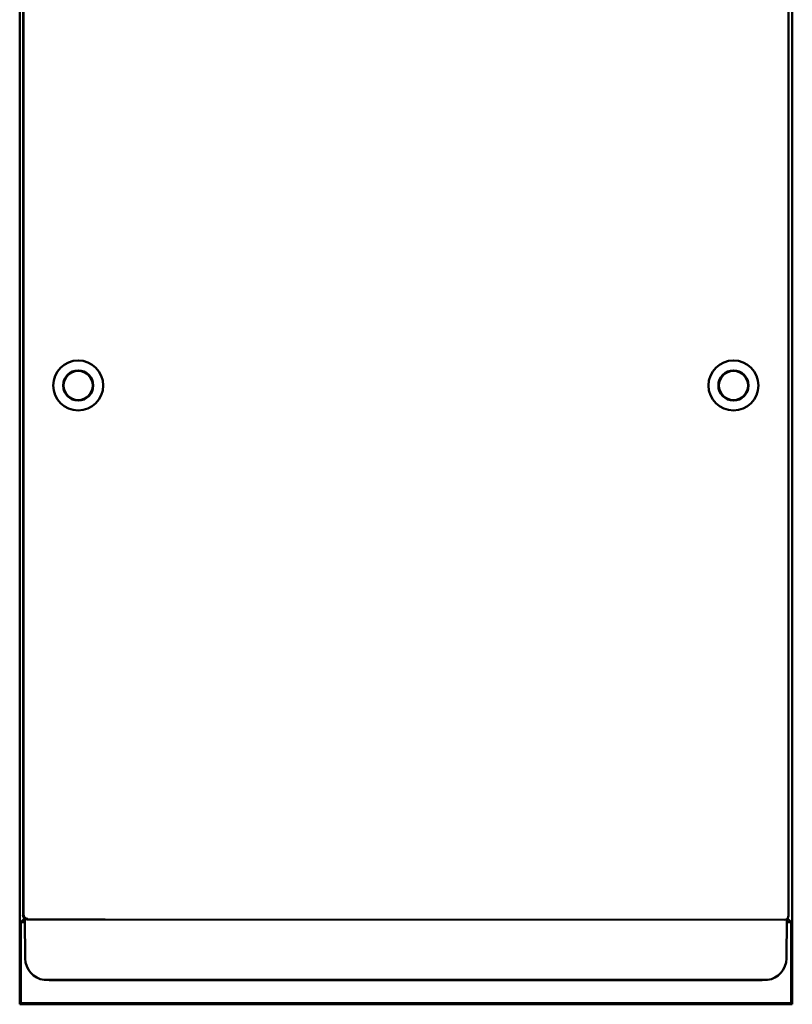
# Model space of a CAD drawing. Header units: inches. Extents: x 2.2 to 39.6, y -5.4 to 27.4.
# Tile 7 of 62: x 13.3 to 17.8, y 4.9 to 10.6. Entities that reach past the tile are written whole.
import ezdxf

# ---------------------------------------------------------------- set-up
doc = ezdxf.new("R2010")
doc.units = ezdxf.units.IN
doc.header["$MEASUREMENT"] = 0
doc.layers.add('Visible Edges(ANSI)', color=7, linetype='Continuous', lineweight=50)

msp = doc.modelspace()

# ---------------------------------------------------------------- linework, layer by layer
at = {"layer": 'Visible Edges(ANSI)'}
for p, q in [((13.2891, 4.8531), (13.2891, 16.2805)), ((17.7732, 16.2805), (17.7732, 4.8531)), ((13.3083, 5.3695), (13.3083, 15.7662)), ((13.3083, 5.3695), (13.3083, 15.7662)), ((13.312, 5.3733), (13.312, 15.7625)), ((17.7519, 15.7662), (17.7519, 5.3692)), ((13.312, 5.3732), (13.312, 5.3733)), ((13.2956, 5.3298), (13.3167, 5.3508)), ((13.2956, 5.3298), (13.3198, 5.3298)), ((13.2956, 4.8597), (13.2956, 5.3298)), ((13.3197, 5.3485), (13.3211, 5.1185)), ((13.5333, 5.3445), (13.3333, 5.3445)), ((13.5372, 5.3445), (13.5342, 5.3445)), ((13.6565, 5.3458), (13.6622, 5.3458)), ((13.7841, 5.3445), (13.7816, 5.3445)), ((17.7269, 5.3442), (13.7855, 5.3445)), ((17.7391, 5.1185), (17.7405, 5.3482)), ((17.7404, 5.3298), (17.7667, 5.3298)), ((17.7667, 5.3298), (17.7448, 5.3517)), ((17.7667, 5.3298), (17.7667, 4.8597)), ((13.4312, 4.9951), (13.8204, 4.9951)), ((13.8204, 4.9942), (13.4611, 4.9942)), ((13.8204, 4.9951), (17.2398, 4.9951)), ((17.2398, 4.9942), (13.8204, 4.9942)), ((17.2398, 4.9951), (17.629, 4.9951)), ((17.5991, 4.9942), (17.2398, 4.9942)), ((13.2891, 4.8531), (13.2956, 4.8597)), ((17.7667, 4.8597), (13.2956, 4.8597)), ((17.7732, 4.8531), (17.7667, 4.8597)), ((17.7732, 4.8531), (13.2891, 4.8531))]:
    msp.add_line(p, q, dxfattribs=at)
for centre, radius in [((13.6286, 8.4442), 0.145), ((17.4316, 8.4442), 0.145), ((13.6286, 8.4442), 0.0876), ((13.6286, 8.4442), 0.0845), ((17.4316, 8.4442), 0.0876), ((17.4316, 8.4442), 0.0845)]:
    msp.add_circle(centre, radius, dxfattribs=at)
for centre, radius, start, end in [((13.4461, 5.1192), 0.125, 180.3547, 263.1204), ((17.6141, 5.1192), 0.125, 276.8796, 359.6453), ((13.4461, 4.9942), 0.015, 0, 3.4398), ((17.6141, 4.9942), 0.015, 176.5602, 180)]:
    msp.add_arc(centre, radius, start, end, dxfattribs=at)
for centre, major_axis, ratio, start_param, end_param in [((13.3333, 5.3695), (-0.0177, -0.0177), 0.999695, 5.497939, 6.760754), ((13.3333, 5.3695), (-0.0177, -0.0177), 0.999924, 5.497863, 7.068507), ((13.5333, 5.3695), (0.0177, 0.0177), 0.999924, 3.926915, 4.131661), ((13.5372, 5.3645), (0, -0.02), 0.999848, 0, 0.24698), ((13.7816, 5.3645), (0, -0.02), 0.999848, 6.040394, 6.283185), ((13.7855, 5.3695), (-0.0177, 0.0177), 0.999924, 2.151449, 2.356194), ((17.7269, 5.3692), (0.0177, -0.0177), 0.999924, 5.497787, 7.068583)]:
    msp.add_ellipse(centre, major_axis=major_axis, ratio=ratio, start_param=start_param, end_param=end_param, dxfattribs=at)
for points, knots in [([(13.337, 5.3483), (13.3369, 5.3483), (13.3369, 5.3483), (13.3335, 5.3483), (13.3302, 5.349), (13.3242, 5.3516), (13.3215, 5.3534), (13.3169, 5.358), (13.3151, 5.3608), (13.3126, 5.3668), (13.312, 5.37), (13.312, 5.3732)], [-0.1001572, -0.1001572, -0.1001572, -0.1001572, -0.0997986, -0.0997986, -0.0743669, -0.0743669, -0.0495273, -0.0495273, -0.0247502, -0.0247502, 0, 0, 0, 0]), ([(13.6565, 5.3458), (13.6437, 5.3458), (13.6309, 5.3458), (13.6066, 5.3457), (13.5951, 5.3457), (13.5744, 5.3456), (13.5652, 5.3455), (13.5502, 5.3453), (13.5443, 5.3452), (13.5387, 5.3451), (13.5373, 5.345), (13.5364, 5.345), (13.5362, 5.345), (13.5362, 5.345)], [-0.008727, -0.008727, -0.008727, -0.008727, 0.303687, 0.303687, 0.616101, 0.616101, 0.928515, 0.928515, 1.240929, 1.240929, 1.385363, 1.385363, 1.441037, 1.441037, 1.441037, 1.441037]), ([(13.7825, 5.3449), (13.7825, 5.3449), (13.7825, 5.3449), (13.7823, 5.345), (13.7813, 5.345), (13.7774, 5.3451), (13.7731, 5.3452), (13.7611, 5.3454), (13.7529, 5.3455), (13.7337, 5.3456), (13.7228, 5.3457), (13.6994, 5.3458), (13.6869, 5.3458), (13.6702, 5.3458), (13.6662, 5.3458), (13.6622, 5.3458)], [-1.458492, -1.458492, -1.458492, -1.458492, -1.444208, -1.444208, -1.312658, -1.312658, -1.043265, -1.043265, -0.730851, -0.730851, -0.418437, -0.418437, -0.106023, -0.106023, -0.008727, -0.008727, -0.008727, -0.008727])]:
    msp.add_open_spline(points, degree=3, knots=knots, dxfattribs=at)

doc.saveas('drawing.dxf')
